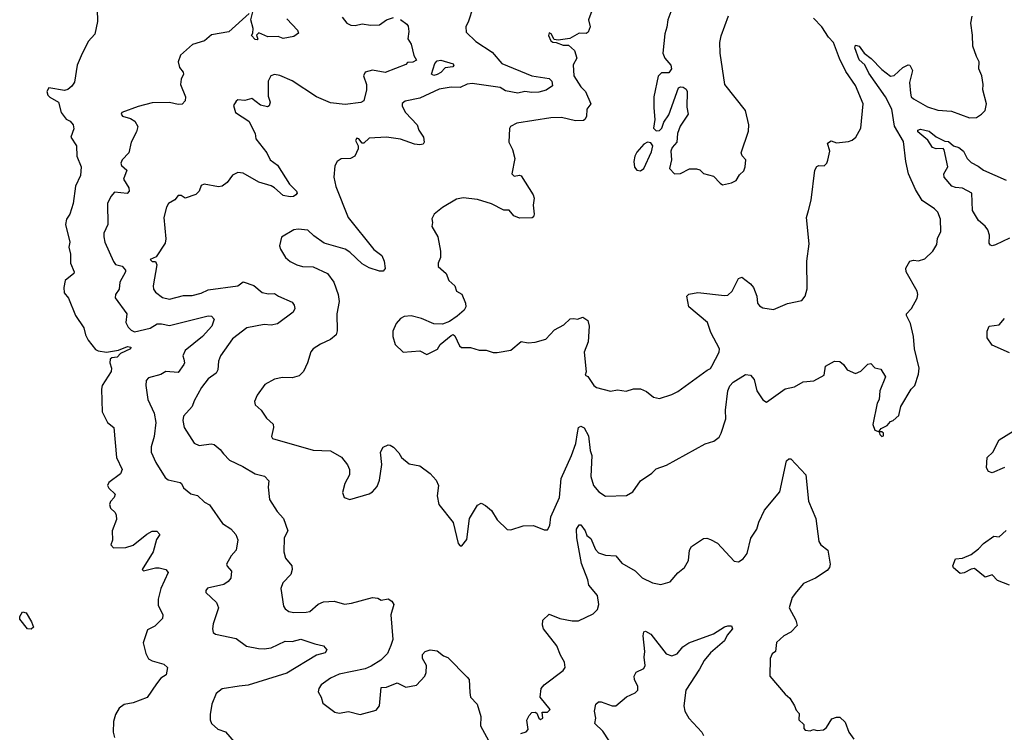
# Model space of a CAD drawing. Extents: x 1690054 to 1842981, y 782881 to 914114.
# Tile 72 of 256: x 1698039 to 1703665, y 839674 to 843745. Entities that reach past the tile are written whole.
import ezdxf

# ---------------------------------------------------------------- set-up
doc = ezdxf.new("R2010")
doc.units = 0

msp = doc.modelspace()

# ---------------------------------------------------------------- linework, layer by layer
at = {"layer": '0CON10XD'}
for points in [[(1698479.1, 843875), (1698483.5, 843735), (1698467.8, 843662.2), (1698429.6, 843620.4), (1698390.2, 843539.8), (1698368, 843485), (1698351.4, 843388.6), (1698336.7, 843365), (1698313.6, 843346.4), (1698295, 843340), (1698205, 843356.2), (1698194.1, 843335.9), (1698200, 843315), (1698211.9, 843301.9), (1698260, 843275), (1698275.6, 843215.6), (1698305, 843177.5), (1698327.5, 843165), (1698343.9, 843143.9), (1698347.7, 843122.3), (1698331.4, 843075), (1698364, 843025), (1698366, 842965), (1698390, 842905), (1698385.9, 842855.9), (1698357.5, 842795), (1698343.6, 842695), (1698324.4, 842635), (1698306.9, 842605), (1698300.6, 842575), (1698324.5, 842475), (1698320, 842445), (1698329.1, 842405), (1698329.5, 842355), (1698349.2, 842305), (1698347.5, 842295), (1698299.5, 842255), (1698291.1, 842215), (1698293.2, 842185), (1698317.8, 842155), (1698357.8, 842055), (1698405.6, 841985), (1698414.4, 841945), (1698430.6, 841915), (1698471.9, 841861.9), (1698486.4, 841853.6), (1698535, 841846.6), (1698603.4, 841856.6), (1698655, 841877.5), (1698673.3, 841875), (1698672.5, 841865), (1698615, 841837.8), (1698595, 841817.8), (1698565, 841813.8), (1698556.2, 841805), (1698553.8, 841785), (1698563.8, 841755), (1698562, 841735), (1698510, 841655), (1698505.7, 841635), (1698510, 841505), (1698541.4, 841445), (1698575.8, 841415), (1698591.9, 841245), (1698623.9, 841176.1), (1698615, 841151.2), (1698548.8, 841101.2), (1698541.2, 841085), (1698548.3, 841068.3), (1698583.8, 841035), (1698579.2, 841015), (1698557.8, 840992.2), (1698551.1, 840975), (1698557.9, 840955), (1698585, 840929.1), (1698590.7, 840915), (1698591, 840889), (1698566.9, 840825), (1698568.6, 840771.4), (1698559.5, 840745), (1698575, 840728.8), (1698645, 840730.8), (1698686.9, 840743.1), (1698765, 840806.7), (1698795, 840823.1), (1698822.5, 840822.5), (1698840, 840805), (1698820, 840775), (1698801.5, 840705), (1698738.8, 840605), (1698746.7, 840596.7), (1698815, 840613.5), (1698835, 840612.9), (1698873.3, 840605), (1698887.7, 840587.7), (1698845.4, 840495), (1698830, 840435), (1698830.3, 840400.3), (1698855.8, 840345), (1698853.8, 840325), (1698810.3, 840279.7), (1698769.7, 840260.3), (1698744.2, 840185), (1698759.2, 840125), (1698775, 840093.8), (1698795, 840082), (1698863, 840063), (1698883.8, 840045), (1698875, 840003.3), (1698845, 839983.3), (1698819.7, 839950.3), (1698767, 839873), (1698686.6, 839843.4), (1698635, 839832.5), (1698607.8, 839812.2), (1698585.3, 839775), (1698575.4, 839735.4), (1698572.5, 839675), (1698580, 839645)], [(1699350, 843780), (1699233.6, 843676.4), (1699135, 843658.6), (1699095.3, 843624.7), (1699026.4, 843603.6), (1698957, 843543), (1698943.8, 843505), (1698952.3, 843472.3), (1698973.3, 843445), (1698973.8, 843435), (1698961.5, 843405), (1698958.1, 843375), (1698985.8, 843304.2), (1698985, 843282.5), (1698967.8, 843262.2), (1698945, 843260), (1698895, 843271.8), (1698795, 843270), (1698715, 843250), (1698623.1, 843215), (1698619.4, 843205), (1698626, 843195), (1698671.2, 843181.2), (1698696.4, 843166.4), (1698714, 843135), (1698705.6, 843104.4), (1698675.8, 843045), (1698662.9, 842985), (1698624.4, 842945), (1698616.7, 842925), (1698621.4, 842911.4), (1698650.4, 842885), (1698632.1, 842835), (1698662.1, 842785), (1698664.2, 842765), (1698652.3, 842752.3), (1698580.7, 842760.7), (1698558.6, 842735), (1698540.6, 842695), (1698541.9, 842575), (1698519.4, 842525), (1698518.6, 842505), (1698526, 842475), (1698573.8, 842363.8), (1698586.7, 842346.7), (1698625, 842337.3), (1698644.2, 842315), (1698644, 842305), (1698611.5, 842245), (1698606.5, 842205), (1698585.8, 842175), (1698584.2, 842155.8), (1698651.1, 842065), (1698645.5, 842015), (1698658.9, 841988.9), (1698675, 841971.4), (1698695, 841962.5), (1698785, 841983.8), (1698825, 842006.9), (1698848.1, 842008.1), (1698895, 841997.8), (1699115, 842053.3), (1699135, 842052.5), (1699150.8, 842035), (1699136.9, 841995), (1699082.9, 841935), (1698984, 841856), (1698970.4, 841825), (1698976.1, 841806.1), (1698981.1, 841785), (1698977.3, 841775), (1698945, 841729.2), (1698873.3, 841735), (1698845, 841717.9), (1698775, 841698.8), (1698762.1, 841685), (1698759.1, 841655), (1698770, 841575), (1698807.6, 841497.6), (1698817.2, 841445), (1698807.2, 841365), (1698790.9, 841305), (1698790.9, 841275), (1698817.1, 841215), (1698869.2, 841129.2), (1698887.5, 841117.5), (1698955, 841101.9), (1698964.2, 841095), (1698975, 841070), (1699016.5, 841036.5), (1699055, 841026.5), (1699095, 840988.9), (1699123.6, 840973.6), (1699197.3, 840867.3), (1699245, 840835.8), (1699273.6, 840803.6), (1699284.3, 840774.3), (1699275.8, 840715), (1699247.6, 840682.4), (1699220.6, 840635), (1699223.4, 840623.4), (1699249.1, 840595), (1699245.5, 840555), (1699230.6, 840535), (1699205, 840518.8), (1699112.6, 840497.4), (1699102, 840485), (1699103.2, 840473.2), (1699163.8, 840415), (1699174, 840385), (1699144.1, 840294.1), (1699140, 840265), (1699144.2, 840244.2), (1699157.5, 840235), (1699275, 840209.6), (1699335, 840165.5), (1699402.8, 840152.8), (1699435, 840150.3), (1699475, 840156.6), (1699555, 840194.6), (1699596.1, 840193.9), (1699645, 840206.9), (1699725, 840178.8), (1699775, 840168), (1699793.3, 840145), (1699785, 840128.5), (1699735, 840115.7), (1699565, 840011.1), (1699345, 839943.8), (1699292.3, 839937.7), (1699195, 839922.5), (1699161.1, 839895), (1699137.1, 839835), (1699127.5, 839775), (1699126.2, 839745), (1699134.2, 839724.2), (1699171.7, 839691.7), (1699215, 839676), (1699265, 839619.2)], [(1699565, 843750.4), (1699626.4, 843685), (1699631.7, 843668.3), (1699605, 843650), (1699545, 843637.5), (1699515, 843650), (1699457, 843647), (1699405, 843670), (1699392.5, 843657.5), (1699400, 843635), (1699395, 843630), (1699385, 843632.5), (1699363.3, 843655), (1699371.7, 843668.3), (1699373.3, 843695), (1699358.8, 843745), (1699370.7, 843789.3)], [(1700627.8, 843812.2), (1700603.9, 843736.1), (1700587.5, 843705), (1700590, 843675), (1700645, 843620), (1700739.3, 843559.3), (1700794.3, 843495), (1700965, 843425.3), (1701065, 843408.7), (1701078.8, 843395), (1701082.9, 843367.1), (1701047.4, 843342.6), (1701005, 843332.1), (1700965, 843329), (1700925, 843334.7), (1700885, 843324.7), (1700815, 843338.1), (1700785, 843357.4), (1700625, 843381.7), (1700595, 843377.4), (1700555, 843358.4), (1700505, 843360.1), (1700435, 843347.5), (1700325, 843297.6), (1700240.8, 843279.2), (1700223.3, 843266.7), (1700225, 843250.8), (1700243.9, 843215), (1700310, 843145), (1700320, 843115), (1700346, 843075), (1700350, 843045), (1700343.3, 843035), (1700325, 843030.6), (1700295.5, 843034.5), (1700215, 843063.4), (1700135, 843074.3), (1700035, 843069.2), (1700005, 843040), (1699995, 843040), (1699976.7, 843065), (1699965, 843068.8), (1699956.7, 843055), (1699972.5, 843025), (1699973, 843007), (1699953.3, 842965), (1699928.3, 842951.7), (1699875, 842950), (1699853.3, 842935), (1699839.5, 842910.5), (1699834.3, 842845), (1699845, 842792.5), (1699914.7, 842615), (1700062.9, 842432.9), (1700108.1, 842398.1), (1700121.4, 842365), (1700126.1, 842323.9), (1700115, 842308.8), (1700095, 842308.6), (1700035, 842328.5), (1699995, 842350), (1699925, 842417.9), (1699897.5, 842435), (1699778.9, 842468.9), (1699719.7, 842509.7), (1699685, 842543.3), (1699629.4, 842549.4), (1699605, 842545.6), (1699535, 842502.5), (1699524.1, 842454.1), (1699528.8, 842435), (1699557.3, 842387.3), (1699585, 842363.8), (1699622.5, 842345), (1699655, 842336), (1699715, 842334.3), (1699797.5, 842295), (1699834.2, 842245), (1699859.1, 842175), (1699864.4, 842135), (1699850, 842065), (1699852.1, 841967.9), (1699847.1, 841945), (1699815, 841918.9), (1699757.8, 841892.2), (1699715.5, 841864.5), (1699702.9, 841847.1), (1699682.9, 841785), (1699660, 841735), (1699635, 841711.4), (1699595, 841698.6), (1699539.7, 841700.3), (1699495, 841692), (1699439.1, 841660.9), (1699395, 841600), (1699380.8, 841565), (1699383.8, 841545), (1699418.8, 841515), (1699449.7, 841469.7), (1699488, 841435), (1699489.1, 841415), (1699477.1, 841365), (1699483.5, 841353.5), (1699715, 841285.6), (1699815, 841282.9), (1699876.8, 841246.8), (1699912.3, 841202.3), (1699923.3, 841175), (1699923.3, 841145), (1699896.7, 841095), (1699883.6, 841043.6), (1699892.5, 841015), (1699925, 841003.8), (1700035, 841036.2), (1700055, 841048.8), (1700080.9, 841079.1), (1700094.3, 841115), (1700107.5, 841205), (1700101.2, 841275), (1700115, 841303.3), (1700143.9, 841316.1), (1700155, 841313.8), (1700175, 841303.3), (1700205, 841270), (1700221.2, 841245), (1700265, 841208.8), (1700325, 841196.7), (1700385, 841153.3), (1700418, 841115), (1700430.8, 841085), (1700424, 841025), (1700433.8, 840975), (1700515, 840872.5), (1700543.6, 840753.6), (1700555, 840740), (1700565, 840740), (1700593.3, 840775), (1700608.8, 840895), (1700655, 840972.5), (1700675, 840983.3), (1700700.7, 840970.7), (1700735, 840941.2), (1700767.9, 840887.9), (1700825, 840832.5), (1700845, 840830), (1700915, 840852.9), (1700975, 840856), (1701035, 840831.2), (1701055, 840830), (1701067.5, 840855), (1701074.3, 840905), (1701123.3, 841015), (1701132.2, 841125), (1701192.5, 841255), (1701215.5, 841325), (1701225.7, 841384.3), (1701232, 841415), (1701245, 841423.8), (1701265, 841413.8), (1701288.7, 841368.7), (1701297.7, 841285), (1701307.3, 841255), (1701301.3, 841135), (1701316.7, 841085), (1701347.4, 841047.4), (1701385, 841022.5), (1701505, 841027.5), (1701541.2, 841048.8), (1701585, 841111.2), (1701650, 841155), (1701675, 841180), (1701735, 841201.2), (1701955, 841322), (1702005, 841336.7), (1702035, 841361.2), (1702047.6, 841382.4), (1702074, 841466), (1702072, 841515), (1702084.5, 841625), (1702095.6, 841654.4), (1702116.2, 841675), (1702185, 841717.5), (1702215, 841713.8), (1702235, 841690), (1702251.4, 841625), (1702285, 841573.3), (1702305, 841561.2), (1702413.1, 841636.9), (1702465, 841648), (1702515, 841676), (1702577, 841683), (1702635.5, 841714.5), (1702643.8, 841765), (1702695, 841794), (1702725, 841793.3), (1702746.7, 841775), (1702767.5, 841745), (1702815, 841723.8), (1702845, 841738), (1702885, 841777.5), (1702901.7, 841781.7), (1702925, 841756.7), (1702958.3, 841748.3), (1702985.5, 841705), (1702954.2, 841625), (1702950, 841575), (1702937.5, 841555), (1702913.6, 841433.6), (1702925, 841400), (1702950, 841390), (1702953.3, 841375), (1702965, 841364.2), (1702975, 841367.5), (1702975, 841382.5), (1702965, 841390), (1702950, 841390), (1702950, 841395), (1702960.7, 841409.3), (1702995, 841427.5), (1703015, 841450), (1703030, 841455), (1703062.5, 841485), (1703073.3, 841535), (1703132.5, 841635), (1703152.5, 841655), (1703175, 841720), (1703178.8, 841755), (1703151.2, 841865), (1703146.2, 841935), (1703128.8, 842008.8), (1703106, 842055), (1703106.2, 842065), (1703133.8, 842095), (1703166.7, 842155), (1703171.2, 842175), (1703166, 842195), (1703104.4, 842304.4), (1703101.2, 842325), (1703125, 842366), (1703145, 842370.8), (1703175, 842367.5), (1703211.2, 842378.8), (1703256.4, 842423.6), (1703278.8, 842461.2), (1703282, 842495), (1703302, 842535), (1703300.8, 842605), (1703285.7, 842645), (1703265.7, 842665), (1703195, 842711.5), (1703157.1, 842775), (1703116.9, 842865), (1703102.3, 842935), (1703089.2, 843049.2), (1703037.2, 843137.2), (1703021.1, 843235), (1702985.1, 843305.1), (1702890.3, 843440.3), (1702867.1, 843487.1), (1702835, 843516.3), (1702809.8, 843585), (1702815, 843600.4), (1702835, 843594), (1702864.6, 843555), (1702904, 843524), (1702965, 843460.5), (1703015, 843422.7), (1703035, 843426.7), (1703085, 843471.8), (1703115, 843488), (1703125, 843486.2), (1703139.2, 843455), (1703123.8, 843386.2), (1703128, 843325), (1703132.7, 843305), (1703145, 843293.3), (1703225, 843247.8), (1703285, 843229.4), (1703362.5, 843222.5), (1703465, 843183.8), (1703505, 843186.2), (1703535, 843206.2), (1703555, 843227.5), (1703563.8, 843265), (1703542.2, 843345), (1703544.6, 843375), (1703537.1, 843425), (1703520, 843465), (1703520.9, 843505), (1703505.1, 843535.1), (1703484.9, 843594.9), (1703483.5, 843656.5), (1703473.1, 843725), (1703480.8, 843765)], [(1701308.8, 843795), (1701288, 843745), (1701298, 843705), (1701286.2, 843675), (1701275, 843666.7), (1701235, 843668.8), (1701182.7, 843637.3), (1701115, 843628.8), (1701092, 843632), (1701076, 843665), (1701065, 843670), (1701060.8, 843655), (1701073.1, 843625), (1701085, 843616.7), (1701104.5, 843614.5), (1701145, 843600), (1701175, 843600), (1701208.5, 843568.5), (1701221.9, 843525), (1701201.9, 843488.1), (1701204.4, 843425), (1701245, 843361.2), (1701271.2, 843335), (1701302.5, 843265), (1701280, 843235), (1701277, 843193), (1701268.8, 843175), (1701259.7, 843170.3), (1701215, 843167.3), (1701135, 843187.1), (1701074.4, 843185.6), (1700880, 843155), (1700842.5, 843135), (1700837, 843123), (1700833.8, 843045), (1700854.5, 843004.5), (1700867.3, 842952.7), (1700851.2, 842865), (1700865, 842851.1), (1700895, 842857.5), (1700905, 842854), (1700972, 842745), (1700977.5, 842725), (1700972, 842685), (1700978.8, 842635), (1700975, 842620), (1700966.1, 842613.9), (1700895, 842611.4), (1700862, 842625), (1700835, 842657.1), (1700805, 842656.4), (1700735, 842692.7), (1700655, 842717.8), (1700573, 842727), (1700535, 842720), (1700455, 842673.3), (1700407.5, 842635), (1700393, 842607), (1700397.5, 842587.5), (1700393, 842563), (1700428.8, 842505), (1700443.6, 842423.6), (1700443, 842387), (1700430, 842355), (1700430, 842335), (1700475.8, 842295.8), (1700490.8, 842255), (1700524.2, 842224.2), (1700535, 842193.8), (1700565, 842177.5), (1700586.7, 842125), (1700587.5, 842105), (1700577.5, 842085), (1700538.8, 842051.2), (1700495, 842021.2), (1700455, 842006.2), (1700405, 842008), (1700335, 842038), (1700275, 842053.8), (1700235, 842050), (1700215, 842037.5), (1700190.8, 842009.2), (1700170, 841965), (1700170, 841935), (1700185, 841890), (1700230, 841845), (1700325, 841853.3), (1700365, 841832.5), (1700426.4, 841863.6), (1700440.7, 841889.3), (1700505, 841941.2), (1700515, 841946), (1700525, 841940), (1700551.7, 841881.7), (1700563, 841873), (1700615, 841873.3), (1700665, 841856.7), (1700705, 841856.7), (1700745, 841843.8), (1700766.1, 841843.9), (1700845, 841856.7), (1700905, 841907.5), (1700945, 841900), (1700985, 841902.5), (1701045, 841920), (1701095, 841973.3), (1701147.3, 842002.7), (1701184.5, 842035.5), (1701205, 842039.2), (1701226.1, 842033.9), (1701255.9, 842045.9), (1701285, 842027.5), (1701292, 841995), (1701287.1, 841905), (1701264.2, 841845), (1701276.4, 841733.6), (1701270, 841715), (1701285, 841707.5), (1701318.8, 841655), (1701335, 841644), (1701415, 841624), (1701455, 841630), (1701503.6, 841623.6), (1701545, 841636.7), (1701585, 841636.7), (1701620.7, 841620.7), (1701659.3, 841589.3), (1701695, 841582), (1701765, 841604), (1701798.3, 841621.7), (1701966.1, 841743.9), (1701985, 841752.2), (1701994.4, 841765), (1702036.2, 841845), (1702037.5, 841865), (1701987.7, 841957.7), (1701968.5, 842015), (1701862.5, 842105), (1701850, 842165), (1701862.7, 842177.3), (1701913.5, 842186.5), (1702065, 842168.9), (1702085, 842171.9), (1702110.6, 842195), (1702145, 842266.2), (1702165, 842274), (1702215, 842235.8), (1702232, 842215), (1702250.8, 842165), (1702253.8, 842125), (1702265, 842110), (1702285, 842098.8), (1702345, 842088.8), (1702425, 842123.8), (1702508.3, 842141.7), (1702527.5, 842165), (1702538.3, 842208.3), (1702536, 842365), (1702549.2, 842465), (1702534.2, 842615), (1702545.6, 842654.4), (1702562, 842715), (1702582.5, 842885), (1702593.6, 842906.4), (1702605, 842912.5), (1702635, 842910), (1702650, 842925), (1702657, 842943), (1702667.5, 842995), (1702655, 843040), (1702675, 843052.5), (1702705, 843042.5), (1702775, 843050), (1702795, 843056.7), (1702816.7, 843075), (1702845.8, 843125), (1702857.5, 843265), (1702815, 843369.2), (1702760.1, 843450.1), (1702723.7, 843523.7), (1702687.8, 843615), (1702660.3, 843645), (1702621.2, 843705), (1702575, 843753.8)], [(1701760.2, 843789.8), (1701741.9, 843745), (1701737.2, 843702.8), (1701724.8, 843665), (1701713.8, 843555), (1701725, 843526.2), (1701758.8, 843485), (1701763.8, 843465), (1701747.5, 843442.5), (1701705, 843441.1), (1701686.8, 843423.2), (1701662, 843305), (1701662.3, 843242.3), (1701668.6, 843175), (1701660.3, 843125), (1701675, 843110.3), (1701695, 843112.5), (1701708.7, 843125), (1701719.5, 843160.5), (1701747.6, 843202.4), (1701803.8, 843356.2), (1701815, 843362.5), (1701829.1, 843359.1), (1701847.7, 843347.7), (1701853.3, 843335), (1701850, 843245), (1701857.5, 843205), (1701812.3, 843137.7), (1701796.7, 843095), (1701793.3, 843045), (1701767.5, 843015), (1701760, 842995), (1701762.5, 842945), (1701752.5, 842895), (1701780, 842865), (1701815, 842867.5), (1701865, 842892.5), (1701905, 842892.5), (1701925, 842886.7), (1701946.4, 842866.4), (1702002.3, 842852.3), (1702040.5, 842810.5), (1702055, 842802.5), (1702105, 842812.5), (1702133, 842827), (1702151.7, 842858.3), (1702177.3, 842882.7), (1702183.8, 842905), (1702187.5, 842945), (1702167.7, 842967.7), (1702161.2, 842985), (1702202.3, 843107.7), (1702205.8, 843145), (1702185, 843227.5), (1702067.5, 843375), (1702042, 843555), (1702040, 843615), (1702047.3, 843652.7), (1702088.3, 843768.3)], [(1700215.5, 843745.5), (1700250.2, 843720.2), (1700257.6, 843707.6), (1700262.4, 843677.6), (1700255.9, 843635.9), (1700275.8, 843605.8), (1700290, 843540), (1700306.7, 843515), (1700285, 843502.5), (1700255, 843500), (1700245, 843490), (1700126.8, 843443.2), (1700055, 843457.4), (1700013.6, 843446.4), (1700003.1, 843425), (1700021.2, 843375), (1700021.2, 843345), (1700005, 843282), (1699988.2, 843271.8), (1699898.8, 843261.2), (1699815, 843271), (1699735, 843305.2), (1699595, 843396.3), (1699525, 843425.7), (1699495, 843431.6), (1699473.1, 843425), (1699459.4, 843395), (1699457.7, 843307.7), (1699470, 843275), (1699465, 843252.5), (1699455, 843247.5), (1699415, 843256.7), (1699365, 843295.6), (1699325, 843284), (1699285, 843286.7), (1699275, 843280), (1699260.8, 843255), (1699272.5, 843215), (1699348, 843165), (1699383.8, 843095), (1699387.5, 843065), (1699451.5, 842985), (1699469.4, 842945), (1699512.5, 842915), (1699580, 842805), (1699620, 842765), (1699623.3, 842755), (1699616.7, 842745), (1699602.5, 842735), (1699585, 842733.1), (1699545, 842740.6), (1699495, 842784.4), (1699475, 842796.5), (1699405, 842818), (1699315, 842868.8), (1699285, 842871.8), (1699253.8, 842856.2), (1699223.8, 842815), (1699195, 842794.2), (1699175, 842790), (1699093.6, 842806.4), (1699075, 842797.5), (1699063.6, 842766.4), (1699045, 842746.7), (1698985, 842726), (1698960.8, 842740.8), (1698945, 842741.2), (1698924.5, 842715.5), (1698888.8, 842695), (1698877.5, 842675), (1698862.5, 842615), (1698873.9, 842493.9), (1698870.5, 842469.5), (1698819.2, 842390.8), (1698784.5, 842375), (1698795, 842363.8), (1698815, 842363.3), (1698822.9, 842345), (1698801.9, 842225), (1698803.1, 842205), (1698815, 842188.6), (1698855, 842158.9), (1698895, 842149.1), (1698975, 842170.4), (1699025, 842170.4), (1699075, 842183.4), (1699115, 842202.5), (1699284.7, 842225.3)], [(1699880.5, 843760.5), (1699907.5, 843725), (1699930, 843715), (1699955, 843712.7), (1699995, 843721.8), (1700044, 843714), (1700094.3, 843715.7), (1700135, 843745.3), (1700175, 843758.7)], [(1700405, 843427.1), (1700391.2, 843435), (1700411.4, 843495), (1700425, 843510.6), (1700445, 843513.3), (1700515, 843493.3), (1700518.6, 843485), (1700514.1, 843475.9), (1700469.7, 843470.3), (1700445, 843442.8), (1700425, 843432.5), (1700405, 843427.1)], [(1703695, 842498), (1703615, 842458.8), (1703595, 842453.3), (1703585, 842457.5), (1703578.8, 842468.8), (1703579.4, 842515), (1703570.5, 842545), (1703555.9, 842565.9), (1703518.1, 842598.1), (1703482.2, 842655), (1703480, 842755), (1703425, 842782.7), (1703385, 842786.5), (1703364.7, 842794.8), (1703321.5, 842845), (1703318.9, 842865), (1703342.1, 842905), (1703321.9, 843001.9), (1703315, 843009.1), (1703275, 843008.4), (1703254.7, 843014.7), (1703227.5, 843057.5), (1703170.4, 843105), (1703170, 843115), (1703185, 843120.4), (1703235, 843109.3), (1703275, 843076.4), (1703325, 843051.5), (1703345, 843049.4), (1703375.3, 843025.3), (1703405.3, 843015.3), (1703431.8, 842995), (1703452.9, 842952.9), (1703475, 842929.4), (1703515, 842909.4), (1703545.4, 842885.4), (1703675, 842828.2)], [(1701585, 842881.4), (1701604.3, 842895), (1701648.7, 842991.3), (1701657.3, 843025), (1701645, 843042), (1701625, 843045.2), (1701605.5, 843035), (1701565, 842988.2), (1701554.3, 842965), (1701548.4, 842935), (1701551.9, 842901.9), (1701565, 842885.6), (1701585, 842881.4)], [(1699284.7, 842225.3), (1699315, 842246.9), (1699377.4, 842227.4), (1699425, 842187.1), (1699459.6, 842179.6), (1699495, 842181.5), (1699518, 842165), (1699595, 842131.4), (1699607.5, 842115), (1699610.8, 842095), (1699601.2, 842075), (1699511.7, 842008.3), (1699475, 841999.6), (1699435, 842003.2), (1699336.2, 841985), (1699255, 841922), (1699185.6, 841825), (1699174.4, 841795), (1699171.4, 841745), (1699162, 841725), (1699115, 841694.3), (1699076.7, 841645), (1699035, 841568.8), (1699024.2, 841535), (1698975, 841480), (1698971.8, 841455), (1698978.5, 841415), (1699035, 841325.8), (1699065, 841312.7), (1699132.1, 841322.1), (1699149.3, 841319.3), (1699185, 841289.2), (1699202.9, 841265), (1699238, 841228), (1699313.6, 841193.6), (1699385, 841150.5), (1699437.2, 841137.2), (1699461.7, 841111.7), (1699458.8, 841075), (1699465.7, 841005), (1699509.2, 840935), (1699546.9, 840895), (1699571.4, 840825), (1699549.2, 840785), (1699547.5, 840705), (1699558.3, 840668.3), (1699593.3, 840625), (1699596.2, 840605), (1699588.8, 840575), (1699542.1, 840527.9), (1699530, 840495), (1699546.2, 840395), (1699555, 840380), (1699577.5, 840365), (1699605, 840359.2), (1699675, 840360.8), (1699696.7, 840365), (1699743.4, 840406.6), (1699775, 840420), (1699835, 840423.8), (1699895, 840406.9), (1699935, 840411.9), (1700055, 840443.8), (1700085, 840441.2), (1700105, 840430), (1700145, 840436.7), (1700165, 840423.8), (1700175.7, 840405), (1700160, 840345), (1700170, 840205), (1700159.5, 840170.5), (1700141.2, 840125), (1700103, 840087), (1700047.8, 840052.2), (1700013.3, 840036.7), (1699863.6, 840006.4), (1699815, 839983.6), (1699761.9, 839945), (1699747.5, 839925), (1699744.3, 839905), (1699760.8, 839875), (1699770.5, 839840.5), (1699839.3, 839789.3), (1699864, 839784), (1699917.7, 839792.3), (1699985, 839776.7), (1700075, 839801.2), (1700093.8, 839825), (1700105, 839930), (1700135, 839932.5), (1700195, 839956.2), (1700245, 839932), (1700305.7, 839944.3), (1700353.8, 839995), (1700362, 840015), (1700363.8, 840055), (1700341.2, 840095), (1700340.5, 840119.5), (1700355, 840136.2), (1700385, 840146.2), (1700425, 840140), (1700461.2, 840111.2), (1700485, 840101.2), (1700595, 839990), (1700606.2, 839975), (1700610.7, 839900.7), (1700614, 839874), (1700652.5, 839835), (1700674, 839765), (1700671.7, 839711.7), (1700717.3, 839627.3)], [(1703695, 841841.9), (1703595, 841886.7), (1703567, 841927), (1703566.7, 841965), (1703577.5, 841995), (1703635, 842002.5), (1703665, 842038)], [(1703665, 841186.1), (1703595, 841156.2), (1703573.9, 841163.9), (1703562.8, 841185), (1703566.8, 841245), (1703599.6, 841275), (1703635, 841344.4), (1703795, 841443.3)], [(1700902, 839668), (1700933.6, 839676.4), (1700945, 839690), (1700936.4, 839743.6), (1700949.3, 839770.7), (1700965, 839787.5), (1700985, 839790), (1700993.6, 839783.6), (1701004.2, 839755), (1701015, 839747.5), (1701028.1, 839755), (1701025, 839790), (1701055, 839790), (1701070, 839805), (1701013.3, 839875), (1701018.8, 839925), (1701035, 839946.2), (1701145, 840027.1), (1701156.2, 840045), (1701151.5, 840075), (1701128.1, 840115), (1701107.6, 840167.6), (1701032.5, 840265), (1701026.4, 840286.4), (1701028, 840315), (1701065, 840348.8), (1701124.5, 840324.5), (1701195, 840311.5), (1701231.7, 840311.7), (1701315, 840350.6), (1701339.5, 840375), (1701347.9, 840405), (1701339.5, 840455), (1701290, 840515), (1701284.6, 840545), (1701249, 840639), (1701221.2, 840785), (1701221.1, 840835), (1701235, 840859.2), (1701245, 840860), (1701269.5, 840825), (1701279.4, 840799.4), (1701301.3, 840781.3), (1701328.9, 840718.9), (1701345, 840700), (1701385, 840685.6), (1701445, 840682.5), (1701479.7, 840639.7), (1701555, 840596), (1701596.4, 840556.4), (1701655, 840527.5), (1701702.3, 840517.7), (1701755.8, 840534.2), (1701800, 840585), (1701836.7, 840615), (1701860, 840655), (1701865.8, 840715), (1701878, 840735), (1701945, 840782), (1701965, 840784.2), (1701985, 840776), (1702026, 840755), (1702121.7, 840651.7), (1702145, 840648), (1702172.5, 840665), (1702195, 840696.2), (1702216.6, 840783.4), (1702250.8, 840835), (1702262, 840875), (1702295, 840943.3), (1702382.7, 841047.3), (1702420, 841225), (1702433, 841237), (1702445, 841236.7), (1702530.8, 841145), (1702546.1, 840995), (1702588, 840895), (1702604.4, 840765), (1702616.7, 840745), (1702656, 840715), (1702669.2, 840635), (1702666.2, 840615), (1702651.7, 840598.3), (1702585, 840554.4), (1702516.4, 840523.6), (1702477, 840477), (1702451.9, 840445), (1702435.8, 840385), (1702474, 840315), (1702482, 840285), (1702445, 840247.1), (1702405, 840224.4), (1702363.2, 840186.8), (1702357.1, 840135), (1702338, 840122), (1702326.3, 840095), (1702324.4, 839994.4), (1702411.9, 839891.9), (1702438.8, 839868.8), (1702466.1, 839826.1), (1702475, 839800), (1702491.7, 839781.7), (1702490, 839745), (1702518.3, 839718.3), (1702520, 839695), (1702527, 839687), (1702555, 839682.5), (1702575, 839690), (1702595, 839683.8), (1702631.7, 839688.3), (1702647.9, 839702.1), (1702679.5, 839750.5), (1702705, 839761.2), (1702725, 839761.2), (1702755, 839731.2), (1702775.7, 839675), (1702805.4, 839635.4)], [(1703694.2, 840515), (1703625, 840542.2), (1703595, 840574.6), (1703555, 840560), (1703495, 840609.3), (1703475, 840606.7), (1703435, 840585.3), (1703411.9, 840581.9), (1703375, 840614), (1703371.4, 840625), (1703386.2, 840665), (1703425, 840669.6), (1703475, 840690), (1703517.5, 840722.5), (1703546.3, 840753.7), (1703605, 840794.2), (1703635, 840791.2), (1703675, 840827.8)], [(1698105, 840263.3), (1698082.5, 840265), (1698040.5, 840320.5), (1698038.8, 840335), (1698055, 840362.5), (1698075, 840356.7), (1698106.2, 840305), (1698116.7, 840275), (1698105, 840263.3)], [(1701406.5, 839625), (1701371.1, 839681.1), (1701324.3, 839725), (1701331.5, 839755), (1701323.9, 839795), (1701330.8, 839835), (1701345, 839848.8), (1701361.7, 839848.3), (1701423.9, 839826.1), (1701445, 839826), (1701505, 839876.2), (1701555, 839898.8), (1701570, 839915), (1701571.2, 839935), (1701552.5, 839975), (1701550, 839995), (1701561.7, 840018.3), (1701605, 840038), (1701613.1, 840055), (1701606.3, 840103.7), (1701611.1, 840135), (1701601.9, 840225), (1701605, 840247.5), (1701615, 840251.2), (1701645, 840234), (1701731.8, 840121.8), (1701765, 840111.4), (1701795, 840121.9), (1701828.3, 840161.7), (1701861.2, 840185), (1702002.5, 840237.5), (1702065, 840276), (1702085, 840283.3), (1702105, 840282.5), (1702112.5, 840265), (1702080.8, 840229.2), (1702065, 840196.7), (1701985, 840128.6), (1701950, 840085), (1701922.7, 840035), (1701845.4, 839914.6), (1701834.4, 839825), (1701839.4, 839795), (1701861.4, 839755), (1701936, 839675), (1701946.2, 839655)]]:
    msp.add_lwpolyline(points, dxfattribs=at)

doc.saveas('drawing.dxf')
